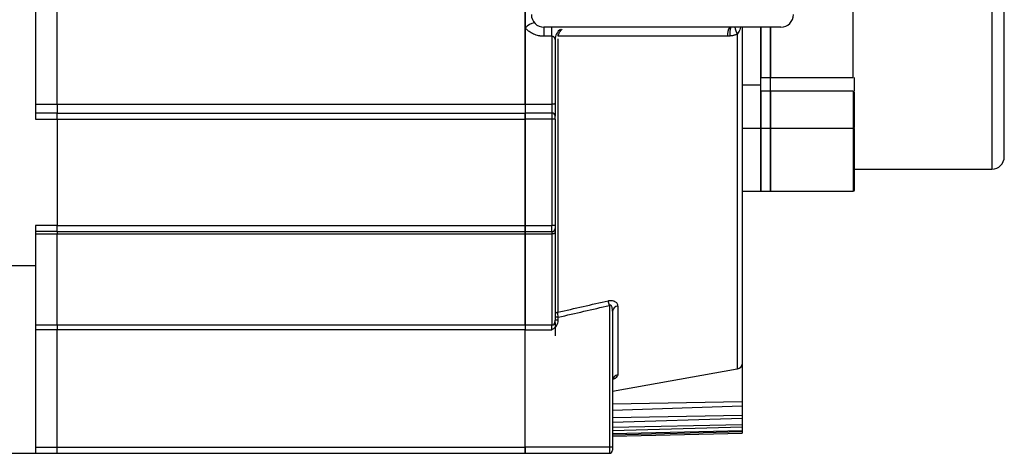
# Model space of a CAD drawing. Header units: millimetres. Extents: x 31236 to 33897, y 9912 to 10933.
# Tile 46 of 47: x 33739 to 33897, y 10703 to 10773. Entities that reach past the tile are written whole.
import ezdxf

# ---------------------------------------------------------------- set-up
doc = ezdxf.new("R2010")
doc.units = ezdxf.units.MM

msp = doc.modelspace()

# ---------------------------------------------------------------- linework, layer by layer
at = {"color": 7, "linetype": 'Continuous', "lineweight": 25}
for p, q in [((33741.7, 10829.57), (33741.7, 10756.57)), ((33745.2, 10758.96), (33745.2, 10827.19)), ((33820.2, 10758.96), (33820.2, 10827.19)), ((33872.8, 10763.27), (33872.8, 10781.22)), ((33895, 10779.67), (33895, 10748.57)), ((33820.2, 10771.17), (33820.2, 10758.96)), ((33861.2, 10771.32), (33823.2, 10771.32)), ((33823.2, 10771.32), (33823.2, 10769.85)), ((33824.5, 10769.85), (33823.2, 10769.85)), ((33824.5, 10769.85), (33824.5, 10771.32)), ((33824.5, 10769.85), (33824.5, 10758.96)), ((33854.17, 10770.17), (33854.17, 10716.54)), ((33858, 10763.27), (33858, 10771.32)), ((33858, 10771.32), (33858, 10763.27)), ((33859.5, 10771.32), (33859.5, 10763.27)), ((33859.5, 10763.27), (33859.5, 10771.32)), ((33825.41, 10769.46), (33825.41, 10725.66)), ((33855, 10762.08), (33858, 10762.08)), ((33858, 10763.27), (33859.5, 10763.27)), ((33858, 10761.06), (33858, 10763.27)), ((33859.5, 10763.27), (33872.8, 10763.27)), ((33859.5, 10761.06), (33859.5, 10763.27)), ((33859.5, 10761.06), (33859.5, 10763.27)), ((33873, 10761.06), (33873, 10763.27)), ((33858, 10755.13), (33858, 10761.06)), ((33859.5, 10761.06), (33858, 10761.06)), ((33858, 10761.06), (33858, 10755.13)), ((33859.5, 10755.13), (33859.5, 10761.06)), ((33872.8, 10761.06), (33859.5, 10761.06)), ((33859.5, 10761.06), (33859.5, 10755.13)), ((33872.8, 10761.06), (33872.8, 10755.13)), ((33873, 10760.88), (33872.8, 10760.88)), ((33741.7, 10758.96), (33745.2, 10758.96)), ((33745.2, 10758.96), (33820.2, 10758.96)), ((33745.2, 10758.96), (33745.2, 10757.57)), ((33820.2, 10758.96), (33820.2, 10757.57)), ((33820.2, 10758.96), (33820.2, 10757.57)), ((33820.2, 10758.96), (33824.5, 10758.96)), ((33824.5, 10758.96), (33824.5, 10757.57)), ((33745.2, 10757.57), (33741.7, 10757.57)), ((33745.2, 10757.57), (33820.2, 10757.57)), ((33745.2, 10756.57), (33745.2, 10757.57)), ((33820.2, 10756.57), (33820.2, 10757.57)), ((33820.2, 10757.57), (33820.2, 10756.57)), ((33824.5, 10757.57), (33820.2, 10757.57)), ((33824.5, 10757.57), (33824.5, 10756.57)), ((33741.7, 10756.57), (33745.2, 10756.57)), ((33745.2, 10756.57), (33820.2, 10756.57)), ((33745.2, 10756.57), (33745.2, 10739.57)), ((33820.2, 10739.57), (33820.2, 10756.57)), ((33820.2, 10756.57), (33820.2, 10739.57)), ((33824.5, 10756.57), (33820.2, 10756.57)), ((33825, 10756.57), (33824.5, 10756.57)), ((33824.5, 10756.57), (33824.5, 10739.57)), ((33825, 10756.57), (33825, 10739.57)), ((33855, 10755.13), (33858, 10755.13)), ((33858, 10755.13), (33859.5, 10755.13)), ((33858, 10745.07), (33858, 10755.13)), ((33858, 10755.13), (33858, 10745.07)), ((33859.5, 10755.13), (33872.8, 10755.13)), ((33859.5, 10745.07), (33859.5, 10755.13)), ((33859.5, 10755.13), (33859.5, 10745.07)), ((33872.8, 10755.13), (33872.8, 10745.07)), ((33873, 10748.57), (33895, 10748.57)), ((33855, 10745.07), (33858, 10745.07)), ((33858, 10745.07), (33859.5, 10745.07)), ((33859.5, 10745.07), (33872.8, 10745.07)), ((33745.2, 10739.57), (33741.7, 10739.57)), ((33741.7, 10739.57), (33741.7, 10733.07)), ((33745.2, 10738.57), (33741.7, 10738.57)), ((33745.2, 10738.57), (33745.2, 10739.57)), ((33745.2, 10739.57), (33820.2, 10739.57)), ((33745.2, 10738.57), (33820.2, 10738.57)), ((33745.2, 10738.57), (33745.2, 10738.19)), ((33820.2, 10738.57), (33820.2, 10739.57)), ((33820.2, 10739.57), (33820.2, 10738.57)), ((33820.2, 10739.57), (33824.5, 10739.57)), ((33820.2, 10738.57), (33820.2, 10738.19)), ((33820.2, 10738.57), (33824.5, 10738.57)), ((33820.2, 10738.19), (33820.2, 10738.57)), ((33824.5, 10738.57), (33824.5, 10739.57)), ((33825, 10739.57), (33824.5, 10739.57)), ((33824.5, 10738.57), (33824.5, 10738.19)), ((33745.2, 10738.19), (33741.7, 10738.19)), ((33820.2, 10738.19), (33745.2, 10738.19)), ((33745.2, 10723.64), (33745.2, 10738.19)), ((33820.2, 10723.64), (33820.2, 10738.19)), ((33820.2, 10738.19), (33820.2, 10723.64)), ((33824.5, 10738.19), (33820.2, 10738.19)), ((33824.5, 10738.19), (33824.5, 10723.64)), ((33741.7, 10733.07), (33724.2, 10733.07)), ((33741.7, 10733.07), (33741.7, 10703.07)), ((33833.7, 10726.75), (33833.53, 10727.5)), ((33833.7, 10726.75), (33833.7, 10704.07)), ((33834.2, 10725.86), (33834.2, 10704.07)), ((33835.03, 10726.63), (33835.03, 10715.63)), ((33825.5, 10724.87), (33825, 10724.87)), ((33825.5, 10724.38), (33825, 10724.38)), ((33825.5, 10724.38), (33825.5, 10724.87)), ((33741.7, 10723.64), (33745.2, 10723.64)), ((33745.2, 10722.86), (33741.7, 10722.86)), ((33745.2, 10723.64), (33820.2, 10723.64)), ((33745.2, 10723.64), (33745.2, 10722.86)), ((33820.2, 10722.86), (33745.2, 10722.86)), ((33745.2, 10704.07), (33745.2, 10722.86)), ((33820.2, 10723.64), (33820.2, 10722.86)), ((33820.2, 10723.64), (33820.2, 10722.86)), ((33820.2, 10723.64), (33824.5, 10723.64)), ((33820.2, 10704.07), (33820.2, 10722.86)), ((33820.2, 10704.07), (33820.2, 10722.86)), ((33820.2, 10722.86), (33824.5, 10722.86)), ((33825.22, 10723.49), (33824.86, 10723.76)), ((33825, 10724.04), (33825, 10721.89)), ((33854.17, 10716.54), (33834.2, 10712.96)), ((33855, 10717.59), (33855, 10711.3)), ((33855, 10711.3), (33834.2, 10710.94)), ((33855, 10710.61), (33834.2, 10709.91)), ((33855, 10711.3), (33855, 10710.61)), ((33855, 10710.61), (33855, 10709.15)), ((33855, 10709.15), (33834.2, 10708.75)), ((33855, 10708.64), (33834.2, 10708)), ((33855, 10709.15), (33855, 10708.64)), ((33855, 10708.64), (33855, 10707.61)), ((33855, 10707.61), (33834.2, 10707.19)), ((33855, 10707.28), (33834.2, 10706.69)), ((33855, 10707.61), (33855, 10707.28)), ((33855, 10707.28), (33855, 10706.67)), ((33855, 10706.67), (33834.2, 10706.21)), ((33855, 10706.51), (33834.2, 10705.97)), ((33834.2, 10705.8), (33855, 10706.31)), ((33834.2, 10705.81), (33855, 10706.31)), ((33855, 10706.67), (33855, 10706.51)), ((33855, 10706.51), (33855, 10706.31)), ((33855, 10706.31), (33855, 10706.31)), ((33741.7, 10704.07), (33745.2, 10704.07)), ((33745.2, 10703.07), (33745.2, 10704.07)), ((33745.2, 10704.07), (33820.2, 10704.07)), ((33820.2, 10703.07), (33820.2, 10704.07)), ((33820.2, 10704.07), (33820.2, 10703.07)), ((33833.7, 10704.07), (33820.2, 10704.07)), ((33834.2, 10704.07), (33833.7, 10704.07)), ((33833.7, 10704.07), (33833.7, 10703.07)), ((33724.2, 10703.07), (33741.7, 10703.07)), ((33741.7, 10703.07), (33745.2, 10703.07)), ((33745.2, 10703.07), (33820.2, 10703.07)), ((33820.2, 10703.07), (33833.7, 10703.07))]:
    msp.add_line(p, q, dxfattribs=at)
at = {"color": 7, "linetype": 'Continuous', "lineweight": 25, "flags": 128}
for points in [[(33825, 10759.15), (33824.99, 10759.11), (33824.96, 10759.08), (33824.92, 10759.04), (33824.85, 10759.01), (33824.78, 10758.99), (33824.69, 10758.97), (33824.6, 10758.96), (33824.5, 10758.96)], [(33825, 10738.5), (33824.99, 10738.44), (33824.96, 10738.38), (33824.92, 10738.33), (33824.85, 10738.28), (33824.78, 10738.24), (33824.69, 10738.22), (33824.6, 10738.2), (33824.5, 10738.19)]]:
    msp.add_lwpolyline(points, dxfattribs=at)
at = {"color": 7, "linetype": 'Continuous', "lineweight": 25}
for centre, radius, start, end in [((33823.2, 10773.32), 2, 180, 270), ((33861.2, 10773.32), 2, 270, 0), ((33822.04, 10769.62), 2.41, 98.0313, 139.7627), ((33827, 10769.32), 2, 124.2716, 180), ((33854.71, 10770.15), 2.07, 145.4694, 187.4791), ((33855.59, 10770.37), 2.61, 158.4648, 190.3687), ((33864.83, 10774.52), 11.5, 196.1265, 202.1851), ((33824.5, 10757.07), 0.5, 0, 90), ((33872.8, 10755.33), 0.2, 270, 0), ((33895, 10750.57), 2, 270, 0), ((33872.8, 10745.27), 0.2, 270, 0), ((33824.5, 10739.07), 0.5, 270, 0), ((33825.43, 10725.23), 0.432, 92.0754, 173.4152), ((33835.06, 10725.76), 0.865, 92.219, 173.5678), ((33824.55, 10724.1), 0.456, 263.9501, 352.2793), ((33835.14, 10714.69), 0.938, 96.8152, 177.7427), ((33833.7, 10703.57), 0.5, 270, 0)]:
    msp.add_arc(centre, radius, start, end, dxfattribs=at)
for points, knots in [([(33897, 10750.57), (33897, 10750.57), (33897, 10750.58), (33897, 10750.59), (33897, 10750.62), (33897, 10750.66), (33897, 10750.7), (33897, 10750.76), (33897, 10750.83), (33897, 10750.91), (33897, 10751), (33897, 10751.25), (33897, 10751.75), (33897, 10752.74), (33897, 10754.03), (33897, 10755.62), (33897, 10757.48), (33897, 10759.63), (33897, 10762.02), (33897, 10764.64), (33897, 10767.44), (33897, 10770.39), (33897, 10773.47), (33897, 10775.94), (33897, 10777.72), (33897, 10778.77), (33897, 10779.83), (33897, 10780.9), (33897, 10781.98), (33897, 10782.71), (33897, 10783.07)], [0, 0, 0, 0, 0.0119081, 0.0238045, 0.035692, 0.0475738, 0.0594527, 0.0713318, 0.0832142, 0.0951027, 0.1070003, 0.1189102, 0.1808901, 0.2428792, 0.3066797, 0.3704893, 0.4352406, 0.5000011, 0.5647523, 0.6295128, 0.6933133, 0.7571229, 0.8191028, 0.881092, 0.9009318, 0.9207444, 0.9405436, 0.9603434, 0.9801576, 1, 1, 1, 1]), ([(33820.2, 10773.7), (33820.2, 10773.47), (33820.2, 10773.24), (33820.2, 10772.79), (33820.2, 10772.56), (33820.2, 10772.13), (33820.2, 10771.93), (33820.2, 10771.53), (33820.2, 10771.35), (33820.2, 10771.17)], [0, 0, 0, 0, 0.25, 0.25, 0.5, 0.5, 0.75, 0.75, 1, 1, 1, 1]), ([(33823.2, 10769.85), (33823.14, 10769.85), (33823.03, 10769.85), (33822.86, 10769.86), (33822.69, 10769.88), (33822.53, 10769.9), (33822.27, 10769.95), (33821.95, 10770.04), (33821.55, 10770.19), (33821.17, 10770.38), (33820.86, 10770.58), (33820.6, 10770.78), (33820.39, 10770.97), (33820.26, 10771.1), (33820.2, 10771.17)], [0, 0, 0, 0, 0.050032, 0.099939, 0.149813, 0.199746, 0.249831, 0.374997, 0.500355, 0.625032, 0.749918, 0.833279, 0.916502, 1, 1, 1, 1]), ([(33825, 10769.32), (33825, 10769.34), (33825, 10769.39), (33824.99, 10769.44), (33824.97, 10769.53), (33824.92, 10769.63), (33824.83, 10769.72), (33824.75, 10769.78), (33824.67, 10769.82), (33824.59, 10769.84), (33824.53, 10769.85), (33824.5, 10769.85)], [0, 0, 0, 0, 0.098642, 0.182095, 0.250347, 0.499296, 0.633589, 0.748886, 0.839332, 0.921991, 1, 1, 1, 1]), ([(33825.47, 10769.85), (33825.52, 10770.1), (33825.61, 10770.32), (33825.83, 10770.7), (33825.96, 10770.85), (33826.11, 10770.98)], [0, 0, 0, 0, 0.5, 0.5, 1, 1, 1, 1]), ([(33852.65, 10769.88), (33848.19, 10769.87), (33839.13, 10769.86), (33830.06, 10769.85), (33825.47, 10769.85)], [0, 0, 0, 0, 0.492705, 1, 1, 1, 1]), ([(33853.02, 10769.9), (33852.96, 10769.89), (33852.84, 10769.88), (33852.72, 10769.88), (33852.65, 10769.88)], [0, 0, 0, 0, 0.499661, 1, 1, 1, 1]), ([(33854.17, 10770.17), (33854.11, 10770.15), (33853.99, 10770.1), (33853.8, 10770.04), (33853.61, 10769.99), (33853.42, 10769.95), (33853.22, 10769.92), (33853.09, 10769.9), (33853.02, 10769.9)], [0, 0, 0, 0, 0.166372, 0.332285, 0.49817, 0.664464, 0.831598, 1, 1, 1, 1]), ([(33854.73, 10771.32), (33854.69, 10771.17), (33854.58, 10770.76), (33854.33, 10770.4), (33854.17, 10770.17)], [0, 0, 0, 0, 0.356517, 1, 1, 1, 1]), ([(33855, 10771.32), (33855, 10769.97), (33855, 10766.58), (33855, 10761.3), (33855, 10755.48), (33855, 10749.85), (33855, 10744.45), (33855, 10739.37), (33855, 10734.64), (33855, 10730.3), (33855, 10726.4), (33855, 10722.97), (33855, 10719.98), (33855, 10718.38), (33855, 10717.59)], [0, 0, 0, 0, 0.055794, 0.140212, 0.225509, 0.312057, 0.398964, 0.486159, 0.573348, 0.660255, 0.746808, 0.8321, 0.91652, 1, 1, 1, 1]), ([(33825, 10769.32), (33825, 10769.01), (33825, 10768.38), (33825, 10767.44), (33825, 10766.5), (33825, 10765.57), (33825, 10764.64), (33825, 10763.72), (33825, 10762.8), (33825, 10761.88), (33825, 10760.97), (33825, 10760.06), (33825, 10759.45), (33825, 10759.15)], [0, 0, 0, 0, 0.090994, 0.181937, 0.27284, 0.363715, 0.454574, 0.545426, 0.636285, 0.72716, 0.818063, 0.909006, 1, 1, 1, 1]), ([(33873, 10755.33), (33873, 10755.33), (33873, 10755.33), (33873, 10755.35), (33873, 10755.37), (33873, 10755.41), (33873, 10755.48), (33873, 10755.6), (33873, 10755.82), (33873, 10756.1), (33873, 10756.53), (33873, 10757.18), (33873, 10757.93), (33873, 10758.57), (33873, 10759.07), (33873, 10759.58), (33873, 10760.01), (33873, 10760.38), (33873, 10760.68), (33873, 10760.87), (33873, 10760.97)], [0, 0, 0, 0, 0.02465, 0.04921, 0.073742, 0.098312, 0.122983, 0.186542, 0.250166, 0.313726, 0.37735, 0.500012, 0.622673, 0.686232, 0.749857, 0.813416, 0.877041, 0.918062, 0.95895, 1, 1, 1, 1]), ([(33825, 10759.15), (33825, 10759.11), (33825, 10759.04), (33825, 10758.92), (33825, 10758.8), (33825, 10758.68), (33825, 10758.55), (33825, 10758.35), (33825, 10758.06), (33825, 10757.73), (33825, 10757.45), (33825, 10757.26), (33825, 10757.15), (33825, 10757.08), (33825, 10757.08), (33825, 10757.07)], [0, 0, 0, 0, 0.042172, 0.083785, 0.125121, 0.166467, 0.20811, 0.250331, 0.375126, 0.500102, 0.624897, 0.749873, 0.833592, 0.916202, 1, 1, 1, 1]), ([(33825, 10758.77), (33825, 10758.75), (33825, 10758.71), (33825, 10758.65), (33825, 10758.59), (33825, 10758.5), (33825, 10758.4), (33825, 10758.33), (33825, 10758.29)], [0, 0, 0, 0, 0.124769, 0.248425, 0.373006, 0.500509, 0.751108, 1, 1, 1, 1]), ([(33825, 10756.57), (33825, 10756.7), (33825, 10756.83), (33825, 10757.02), (33825, 10757.07), (33825, 10757.07)], [0, 0, 0, 0, 0.5, 0.5, 1, 1, 1, 1]), ([(33873, 10745.27), (33873, 10745.33), (33873, 10745.44), (33873, 10746.36), (33873, 10747.83), (33873, 10749.89), (33873, 10752.28), (33873, 10754.2), (33873, 10755.07)], [0, 0, 0, 0, 0.1703635, 0.3420712, 0.5148654, 0.6876442, 0.8593596, 1, 1, 1, 1]), ([(33825, 10739.57), (33825, 10739.55), (33825, 10739.51), (33825, 10739.45), (33825, 10739.38), (33825, 10739.3), (33825, 10739.22), (33825, 10739.15), (33825, 10739.11), (33825, 10739.08), (33825, 10739.07), (33825, 10739.07)], [0, 0, 0, 0, 0.080115, 0.159741, 0.240152, 0.369781, 0.500092, 0.629721, 0.760033, 0.87985, 1, 1, 1, 1]), ([(33825, 10739.07), (33825, 10739.07), (33825, 10739.07), (33825, 10739.06), (33825, 10739.04), (33825, 10739.01), (33825, 10738.97), (33825, 10738.91), (33825, 10738.81), (33825, 10738.67), (33825, 10738.56), (33825, 10738.5)], [0, 0, 0, 0, 0.084104, 0.167275, 0.249988, 0.332722, 0.415959, 0.500171, 0.667335, 0.832662, 1, 1, 1, 1]), ([(33825, 10738.5), (33825, 10738.27), (33825, 10737.79), (33825, 10737.09), (33825, 10736.39), (33825, 10735.7), (33825, 10735.02), (33825, 10734.34), (33825, 10733.67), (33825, 10733), (33825, 10732.34), (33825, 10731.69), (33825, 10730.86), (33825, 10729.87), (33825, 10728.72), (33825, 10727.6), (33825, 10726.5), (33825, 10725.42), (33825, 10724.73), (33825, 10724.38)], [0, 0, 0, 0, 0.0454888, 0.0909562, 0.1364072, 0.1818466, 0.2272792, 0.2727098, 0.3181433, 0.3635844, 0.4090382, 0.4545093, 0.5000026, 0.5833813, 0.666702, 0.7499944, 0.8332884, 0.9166136, 1, 1, 1, 1]), ([(33825.41, 10725.66), (33826.78, 10725.97), (33829.48, 10726.58), (33832.18, 10727.2), (33833.53, 10727.5)], [0, 0, 0, 0, 0.503033, 1, 1, 1, 1]), ([(33833.53, 10727.5), (33833.56, 10727.51), (33833.64, 10727.53), (33833.74, 10727.54), (33833.85, 10727.55), (33833.95, 10727.55), (33834.05, 10727.55), (33834.22, 10727.53), (33834.43, 10727.47), (33834.66, 10727.35), (33834.83, 10727.2), (33834.94, 10727.02), (33835.02, 10726.83), (33835.02, 10726.7), (33835.03, 10726.63)], [0, 0, 0, 0, 0.042677, 0.084499, 0.125824, 0.167022, 0.208465, 0.250519, 0.372853, 0.500924, 0.622629, 0.750396, 0.873464, 1, 1, 1, 1]), ([(33825.5, 10724.87), (33826.88, 10725.19), (33829.61, 10725.81), (33832.34, 10726.44), (33833.7, 10726.75)], [0, 0, 0, 0, 0.503414, 1, 1, 1, 1]), ([(33834.2, 10725.86), (33834.2, 10725.92), (33834.2, 10726.02), (33834.18, 10726.17), (33834.16, 10726.32), (33834.12, 10726.47), (33834.07, 10726.61), (33834, 10726.71), (33833.93, 10726.77), (33833.85, 10726.8), (33833.77, 10726.79), (33833.73, 10726.76), (33833.7, 10726.75)], [0, 0, 0, 0, 0.1380313, 0.2502975, 0.3827127, 0.4997172, 0.6399925, 0.7490419, 0.8186304, 0.8785043, 0.9361919, 1, 1, 1, 1]), ([(33824.86, 10723.76), (33824.87, 10723.78), (33824.89, 10723.83), (33824.92, 10723.9), (33824.95, 10723.98), (33824.97, 10724.08), (33825, 10724.21), (33825, 10724.32), (33825, 10724.38)], [0, 0, 0, 0, 0.108002, 0.227155, 0.35759, 0.499401, 0.711554, 1, 1, 1, 1]), ([(33824.5, 10722.86), (33824.5, 10723.01), (33824.5, 10723.16), (33824.5, 10723.43), (33824.5, 10723.55), (33824.5, 10723.64)], [0, 0, 0, 0, 0.5, 0.5, 1, 1, 1, 1]), ([(33824.5, 10722.86), (33824.63, 10722.95), (33824.76, 10723.04), (33825.01, 10723.25), (33825.13, 10723.36), (33825.22, 10723.49)], [0, 0, 0, 0, 0.5, 0.5, 1, 1, 1, 1]), ([(33855, 10717.59), (33855, 10717.34), (33854.92, 10717.1), (33854.63, 10716.72), (33854.41, 10716.58), (33854.17, 10716.54)], [0, 0, 0, 0, 0.5, 0.5, 1, 1, 1, 1]), ([(33835.03, 10715.63), (33835.01, 10715.53), (33834.96, 10715.35), (33834.64, 10715.07), (33834.3, 10714.92), (33834.14, 10714.85)], [0, 0, 0, 0, 0.336478, 0.672951, 1, 1, 1, 1]), ([(33834.2, 10704.07), (33834.2, 10704.05), (33834.2, 10704.01), (33834.2, 10703.95), (33834.2, 10703.88), (33834.2, 10703.8), (33834.2, 10703.72), (33834.2, 10703.65), (33834.2, 10703.61), (33834.2, 10703.58), (33834.2, 10703.57), (33834.2, 10703.57)], [0, 0, 0, 0, 0.080115, 0.159741, 0.240152, 0.369781, 0.500092, 0.629721, 0.760033, 0.87985, 1, 1, 1, 1])]:
    msp.add_open_spline(points, degree=3, knots=knots, dxfattribs=at)
for points in [[(33825.5, 10724.87), (33825.47, 10725.17), (33825.44, 10725.47), (33825.41, 10725.66)], [(33825.22, 10723.49), (33825.41, 10723.74), (33825.5, 10724.06), (33825.5, 10724.38)]]:
    msp.add_open_spline(points, degree=3, dxfattribs=at)

doc.saveas('drawing.dxf')
